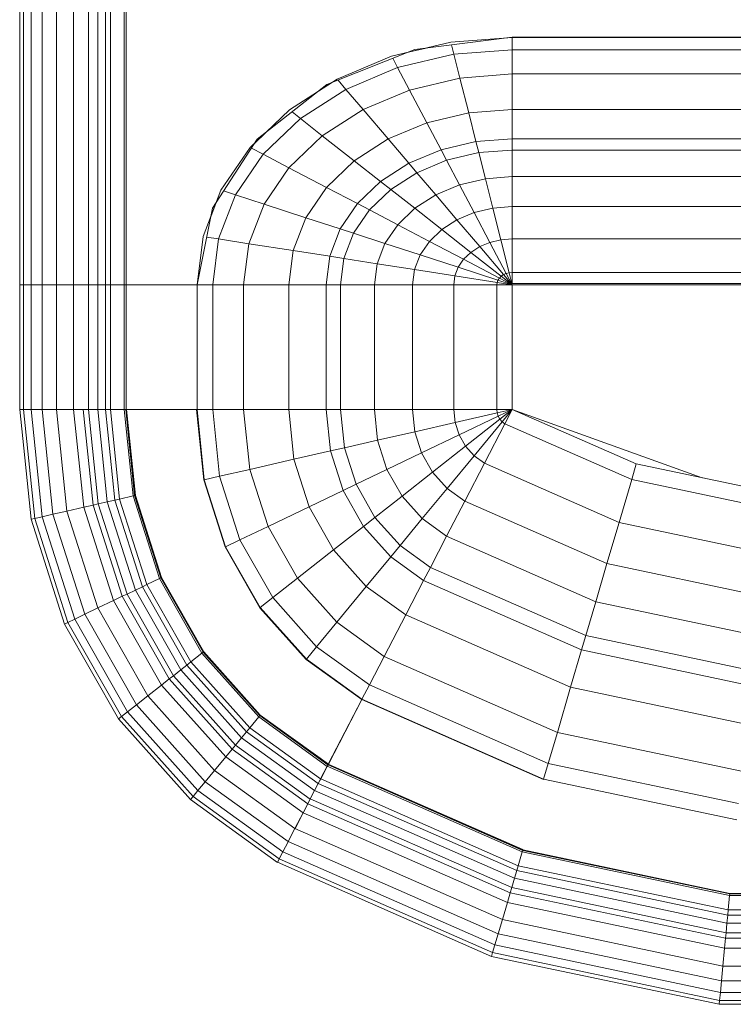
# Model space of a CAD drawing. Header units: millimetres. Extents: x -6579 to 21413, y 4748 to 42777.
# Tile 72 of 79: x 18689 to 18952, y 42128 to 42490. Entities that reach past the tile are written whole.
import ezdxf

# ---------------------------------------------------------------- set-up
doc = ezdxf.new("R2010")
doc.units = ezdxf.units.MM
doc.layers.add('M-EQPM-____-OTLN', color=50, linetype='Continuous', lineweight=20)

# ---------------------------------------------------------------- blocks, each defined once
blk = doc.blocks.new('Прямая форма - 83 new-608910-В_Этаж 03_Отопление')
at = {"layer": 'M-EQPM-____-OTLN', "color": 253}
for p, q in [((-299.99, 0), (-299.99, -183.27)), ((-291.73, 0), (-291.73, -183.27)), ((-286.45, 0), (-286.45, -183.27)), ((-280.15, 0), (-280.15, -183.27)), ((-261.6, 0), (-261.6, -183.27)), ((-260.87, -183.24), (-260.87, 0)), ((-260.84, 0), (-260.84, -183.27)), ((-298.6, 0), (-298.6, -183.27)), ((-295.82, 0), (-295.82, -183.27)), ((-274.68, 0), (-274.68, -183.27)), ((-271.3, 0), (-271.3, -183.27)), ((-268.48, 0), (-268.48, -183.27)), ((-266.64, 0), (-266.64, -183.27)), ((-163.2, -99.24), (-141.45, -94.07)), ((-118.83, -92.28), (-154.66, -96.74)), ((-141.45, -94.07), (-118.83, -92.32)), ((-21.4, -92.28), (-118.83, -92.28)), ((-118.83, -92.32), (-118.83, -96.84)), ((-118.83, -92.32), (-21.39, -92.32)), ((-118.83, -96.84), (-118.83, -92.32)), ((-154.66, -96.74), (-186.98, -109.66)), ((-150.5, -96.22), (-157.58, -97.91)), ((-140.32, -98.51), (-141.2, -95.06)), ((-118.83, -96.84), (-140.32, -98.51)), ((-118.83, -96.84), (-118.83, -105.76)), ((-21.06, -96.84), (-118.83, -96.84)), ((-118.83, -105.76), (-118.83, -96.84)), ((-183.25, -107.65), (-163.2, -99.24)), ((-160.99, -103.42), (-162.8, -99.99)), ((-140.32, -98.51), (-160.99, -103.42)), ((-138.11, -107.25), (-140.32, -98.51)), ((-160.99, -103.42), (-180.04, -111.41)), ((-156.64, -111.66), (-160.99, -103.42)), ((-200.82, -118.96), (-183.25, -107.65)), ((-180.04, -111.41), (-182.92, -108.03)), ((-138.11, -107.25), (-156.64, -111.66)), ((-118.83, -105.76), (-138.11, -107.25)), ((-134.86, -120.03), (-138.11, -107.25)), ((-118.83, -105.76), (-118.83, -118.79)), ((-18.71, -105.76), (-118.83, -105.76)), ((-118.83, -118.79), (-118.83, -105.76)), ((-186.98, -109.66), (-212.64, -129.78)), ((-180.04, -111.41), (-196.74, -122.16)), ((-185.36, -109.01), (-189.8, -111.86)), ((-173.73, -118.82), (-180.04, -111.41)), ((-156.64, -111.66), (-173.73, -118.82)), ((-150.29, -123.7), (-156.64, -111.66)), ((-215.24, -132.74), (-200.82, -118.96)), ((-173.73, -118.82), (-188.7, -128.46)), ((-164.5, -129.66), (-173.73, -118.82)), ((-118.83, -118.79), (-134.86, -120.03)), ((-118.83, -118.79), (-118.83, -129.56)), ((-16.37, -118.79), (-118.83, -118.79)), ((-118.83, -129.56), (-118.83, -118.79)), ((-196.74, -122.16), (-210.44, -135.26)), ((-196.74, -122.16), (-199.83, -119.73)), ((-188.7, -128.46), (-196.74, -122.16)), ((-134.86, -120.03), (-150.29, -123.7)), ((-132.18, -130.59), (-134.86, -120.03)), ((-150.29, -123.7), (-164.5, -129.66)), ((-145.03, -133.65), (-150.29, -123.7)), ((-212.64, -129.78), (-229.11, -155.13)), ((-209.86, -127.6), (-213.45, -131.03)), ((-188.7, -128.46), (-200.99, -140.21)), ((-176.96, -137.68), (-188.7, -128.46)), ((-164.5, -129.66), (-176.96, -137.68)), ((-156.87, -138.61), (-164.5, -129.66)), ((-118.83, -129.56), (-132.18, -130.59)), ((-118.83, -129.56), (-118.83, -133.71)), ((-15, -129.56), (-118.83, -129.56)), ((-118.83, -133.71), (-118.83, -129.56)), ((-225.96, -148.47), (-215.24, -132.74)), ((-210.44, -135.26), (-214.73, -133.01)), ((-145.03, -133.65), (-156.87, -138.61)), ((-132.18, -130.59), (-145.03, -133.65)), ((-143.01, -137.48), (-145.03, -133.65)), ((-131.15, -134.66), (-132.18, -130.59)), ((-118.83, -133.71), (-131.15, -134.66)), ((-118.83, -133.71), (-118.83, -143.5)), ((-14.47, -133.71), (-118.83, -133.71)), ((-118.83, -143.5), (-118.83, -133.71)), ((-210.44, -135.26), (-220.62, -150.2)), ((-200.99, -140.21), (-210.44, -135.26)), ((-143.01, -137.48), (-153.93, -142.06)), ((-131.15, -134.66), (-143.01, -137.48)), ((-138.23, -146.53), (-143.01, -137.48)), ((-128.72, -144.27), (-131.15, -134.66)), ((-200.99, -140.21), (-210.13, -153.61)), ((-187.18, -147.45), (-200.99, -140.21)), ((-176.96, -137.68), (-187.18, -147.45)), ((-167.24, -145.29), (-176.96, -137.68)), ((-156.87, -138.61), (-167.24, -145.29)), ((-153.93, -142.06), (-156.87, -138.61)), ((-153.93, -142.06), (-163.51, -148.22)), ((-146.99, -150.2), (-153.93, -142.06)), ((-128.72, -144.27), (-138.23, -146.53)), ((-118.83, -143.5), (-128.72, -144.27)), ((-125.98, -155.06), (-128.72, -144.27)), ((-118.83, -143.5), (-118.83, -154.51)), ((-13.23, -143.5), (-118.83, -143.5)), ((-118.83, -154.51), (-118.83, -143.5)), ((-187.18, -147.45), (-194.78, -158.6)), ((-175.76, -153.43), (-187.18, -147.45)), ((-167.24, -145.29), (-175.76, -153.43)), ((-163.51, -148.22), (-171.37, -155.74)), ((-163.51, -148.22), (-167.24, -145.29)), ((-154.68, -155.15), (-163.51, -148.22)), ((-138.23, -146.53), (-146.99, -150.2)), ((-132.86, -156.7), (-138.23, -146.53)), ((-232.55, -165.53), (-225.96, -148.47)), ((-220.62, -150.2), (-226.89, -166.41)), ((-220.62, -150.2), (-224.98, -148.78)), ((-210.13, -153.61), (-220.62, -150.2)), ((-146.99, -150.2), (-154.68, -155.15)), ((-139.2, -159.35), (-146.99, -150.2)), ((-229.11, -155.13), (-234.78, -183.24)), ((-227.69, -152.95), (-229.73, -158.23)), ((-210.13, -153.61), (-215.75, -168.15)), ((-194.78, -158.6), (-210.13, -153.61)), ((-175.76, -153.43), (-182.09, -162.72)), ((-171.37, -155.74), (-175.76, -153.43)), ((-154.68, -155.15), (-160.98, -161.18)), ((-144.76, -162.93), (-154.68, -155.15)), ((-125.98, -155.06), (-132.86, -156.7)), ((-118.83, -154.51), (-125.98, -155.06)), ((-123.03, -166.71), (-125.98, -155.06)), ((-118.83, -154.51), (-118.83, -166.38)), ((-11.83, -154.51), (-118.83, -154.51)), ((-118.83, -166.38), (-118.83, -154.51)), ((-194.78, -158.6), (-199.45, -170.69)), ((-182.09, -162.72), (-194.78, -158.6)), ((-171.37, -155.74), (-177.21, -164.3)), ((-160.98, -161.18), (-171.37, -155.74)), ((-132.86, -156.7), (-139.2, -159.35)), ((-127.07, -167.67), (-132.86, -156.7)), ((-182.09, -162.72), (-185.98, -172.79)), ((-177.21, -164.3), (-182.09, -162.72)), ((-160.98, -161.18), (-165.67, -168.05)), ((-149.32, -167.29), (-160.98, -161.18)), ((-139.2, -159.35), (-144.76, -162.93)), ((-130.79, -169.23), (-139.2, -159.35)), ((-234.78, -183.27), (-232.55, -165.53)), ((-226.89, -166.41), (-231.25, -165.73)), ((-226.89, -166.41), (-229.01, -183.27)), ((-215.75, -168.15), (-226.89, -166.41)), ((-177.21, -164.3), (-180.8, -173.6)), ((-165.67, -168.05), (-177.21, -164.3)), ((-144.76, -162.93), (-149.32, -167.29)), ((-134.05, -171.33), (-144.76, -162.93)), ((-118.83, -166.38), (-123.03, -166.71)), ((-118.83, -166.38), (-118.83, -178.78)), ((-9.11, -166.38), (-118.83, -166.38)), ((-118.83, -178.78), (-118.83, -166.38)), ((-215.75, -168.15), (-217.65, -183.27)), ((-199.45, -170.69), (-215.75, -168.15)), ((-165.67, -168.05), (-168.55, -175.51)), ((-152.71, -172.26), (-165.67, -168.05)), ((-149.32, -167.29), (-152.71, -172.26)), ((-136.73, -173.89), (-149.32, -167.29)), ((-130.79, -169.23), (-134.05, -171.33)), ((-127.07, -167.67), (-130.79, -169.23)), ((-122.01, -179.53), (-130.79, -169.23)), ((-123.03, -166.71), (-127.07, -167.67)), ((-121.02, -179.12), (-127.07, -167.67)), ((-119.94, -178.86), (-123.03, -166.71)), ((-199.45, -170.69), (-201.03, -183.27)), ((-185.98, -172.79), (-199.45, -170.69)), ((-185.98, -172.79), (-187.3, -183.27)), ((-180.8, -173.6), (-185.98, -172.79)), ((-180.8, -173.6), (-182.02, -183.27)), ((-168.55, -175.51), (-180.8, -173.6)), ((-152.71, -172.26), (-154.8, -177.66)), ((-138.72, -176.81), (-152.71, -172.26)), ((-134.05, -171.33), (-136.73, -173.89)), ((-122.88, -180.09), (-134.05, -171.33)), ((-168.55, -175.51), (-169.53, -183.27)), ((-154.8, -177.66), (-168.55, -175.51)), ((-138.72, -176.81), (-139.94, -179.98)), ((-136.73, -173.89), (-138.72, -176.81)), ((-124.12, -181.55), (-138.72, -176.81)), ((-123.59, -180.77), (-136.73, -173.89)), ((-154.8, -177.66), (-155.5, -183.27)), ((-139.94, -179.98), (-154.8, -177.66)), ((-139.94, -179.98), (-140.36, -183.27)), ((-124.45, -182.4), (-139.94, -179.98)), ((-123.59, -180.77), (-124.12, -181.55)), ((-122.88, -180.09), (-123.59, -180.77)), ((-118.83, -183.27), (-123.59, -180.77)), ((-122.01, -179.53), (-122.88, -180.09)), ((-118.83, -183.27), (-122.88, -180.09)), ((-121.02, -179.12), (-122.01, -179.53)), ((-118.83, -183.27), (-122.01, -179.53)), ((-119.94, -178.86), (-121.02, -179.12)), ((-118.83, -183.27), (-121.02, -179.12)), ((-118.83, -178.78), (-119.94, -178.86)), ((-118.83, -183.27), (-119.94, -178.86)), ((-118.83, -178.78), (-118.83, -182.73)), ((118.83, -178.78), (-118.83, -178.78)), ((-118.83, -182.73), (-118.83, -178.78)), ((-298.6, -183.27), (-299.99, -183.27)), ((-299.99, -183.27), (-299.99, -229.09)), ((-299.99, -183.27), (-298.6, -183.27)), ((-295.82, -183.27), (-298.6, -183.27)), ((-298.6, -183.27), (-298.6, -229.09)), ((-298.6, -183.27), (-295.82, -183.27)), ((-291.73, -183.27), (-295.82, -183.27)), ((-295.82, -183.27), (-295.82, -229.09)), ((-295.82, -183.27), (-291.73, -183.27)), ((-286.45, -183.27), (-291.73, -183.27)), ((-291.73, -183.27), (-291.73, -229.09)), ((-291.73, -183.27), (-286.45, -183.27)), ((-280.15, -183.27), (-286.45, -183.27)), ((-286.45, -183.27), (-286.45, -229.09)), ((-286.45, -183.27), (-280.15, -183.27)), ((-276.59, -183.27), (-280.15, -183.27)), ((-280.15, -183.27), (-280.15, -229.09)), ((-280.15, -183.27), (-276.59, -183.27)), ((-274.68, -183.27), (-276.59, -183.27)), ((-276.59, -183.27), (-274.68, -183.27)), ((-271.3, -183.27), (-274.68, -183.27)), ((-274.68, -183.27), (-274.68, -229.09)), ((-274.68, -183.27), (-271.3, -183.27)), ((-268.48, -183.27), (-271.3, -183.27)), ((-271.3, -183.27), (-271.3, -229.09)), ((-271.3, -183.27), (-268.48, -183.27)), ((-266.64, -183.27), (-268.48, -183.27)), ((-268.48, -183.27), (-268.48, -229.09)), ((-268.48, -183.27), (-266.64, -183.27)), ((-261.6, -183.27), (-266.64, -183.27)), ((-266.64, -183.27), (-266.64, -229.09)), ((-266.64, -183.27), (-261.6, -183.27)), ((-260.87, -183.27), (-261.6, -183.27)), ((-261.6, -183.27), (-261.6, -229.09)), ((-261.6, -183.27), (-260.87, -183.27)), ((-234.78, -183.24), (-260.84, -183.24)), ((-260.84, -183.27), (-260.84, -229.09)), ((-260.84, -183.27), (-234.78, -183.27)), ((-234.78, -183.27), (-234.78, -229.09)), ((-234.78, -183.27), (-229.01, -183.27)), ((-229.01, -183.27), (-234.78, -183.27)), ((-229.01, -183.27), (-229.01, -229.09)), ((-229.01, -183.27), (-217.65, -183.27)), ((-217.65, -183.27), (-229.01, -183.27)), ((-217.65, -183.27), (-217.65, -229.09)), ((-217.65, -183.27), (-201.03, -183.27)), ((-201.03, -183.27), (-217.65, -183.27)), ((-201.03, -183.27), (-201.03, -229.09)), ((-201.03, -183.27), (-187.3, -183.27)), ((-187.3, -183.27), (-201.03, -183.27)), ((-187.3, -183.27), (-187.3, -229.09)), ((-187.3, -183.27), (-182.02, -183.27)), ((-182.02, -183.27), (-187.3, -183.27)), ((-182.02, -183.27), (-182.02, -229.09)), ((-182.02, -183.27), (-169.53, -183.27)), ((-169.53, -183.27), (-182.02, -183.27)), ((-169.53, -183.27), (-169.53, -229.09)), ((-169.53, -183.27), (-155.5, -183.27)), ((-155.5, -183.27), (-169.53, -183.27)), ((-155.5, -183.27), (-155.5, -229.09)), ((-155.5, -183.27), (-140.36, -183.27)), ((-140.36, -183.27), (-155.5, -183.27)), ((-140.36, -183.27), (-140.36, -229.09)), ((-140.36, -183.27), (-124.56, -183.27)), ((-124.56, -183.27), (-140.36, -183.27)), ((-124.45, -182.4), (-124.56, -183.27)), ((-124.56, -183.27), (-124.56, -229.09)), ((-124.56, -183.27), (-118.83, -183.27)), ((-118.83, -183.27), (-124.56, -183.27)), ((-124.12, -181.55), (-124.45, -182.4)), ((-118.83, -183.27), (-124.45, -182.4)), ((-118.83, -183.27), (-124.12, -181.55)), ((-118.83, -182.73), (-5.2, -182.73)), ((-118.83, -229.07), (-118.83, -183.27)), ((-118.83, -183.27), (-118.83, -229.07)), ((-7.32, -183.27), (-118.83, -183.27)), ((-298.6, -229.09), (-299.99, -229.09)), ((-298.6, -229.09), (-299.99, -229.09)), ((-299.99, -229.09), (-295.83, -269.46)), ((-299.99, -229.09), (-295.83, -269.46)), ((-295.82, -229.09), (-298.6, -229.09)), ((-295.82, -229.09), (-298.6, -229.09)), ((-298.6, -229.09), (-294.47, -269.15)), ((-298.6, -229.09), (-294.47, -269.15)), ((-291.73, -229.09), (-295.82, -229.09)), ((-291.73, -229.09), (-295.82, -229.09)), ((-295.82, -229.09), (-291.75, -268.53)), ((-295.82, -229.09), (-291.75, -268.53)), ((-286.45, -229.09), (-291.73, -229.09)), ((-286.45, -229.09), (-291.73, -229.09)), ((-291.73, -229.09), (-287.76, -267.61)), ((-291.73, -229.09), (-287.76, -267.61)), ((-280.15, -229.09), (-286.45, -229.09)), ((-280.15, -229.09), (-286.45, -229.09)), ((-286.45, -229.09), (-282.6, -266.44)), ((-286.45, -229.09), (-282.6, -266.44)), ((-276.59, -229.09), (-280.15, -229.09)), ((-276.59, -229.09), (-280.15, -229.09)), ((-280.15, -229.09), (-276.45, -265.04)), ((-280.15, -229.09), (-276.45, -265.04)), ((-274.68, -229.09), (-276.59, -229.09)), ((-274.68, -229.09), (-276.59, -229.09)), ((-276.59, -229.09), (-272.96, -264.24)), ((-276.59, -229.09), (-272.96, -264.24)), ((-271.3, -229.09), (-274.68, -229.09)), ((-271.3, -229.09), (-274.68, -229.09)), ((-274.68, -229.09), (-271.1, -263.82)), ((-274.68, -229.09), (-271.1, -263.82)), ((-268.48, -229.09), (-271.3, -229.09)), ((-268.48, -229.09), (-271.3, -229.09)), ((-271.3, -229.09), (-267.8, -263.06)), ((-271.3, -229.09), (-267.8, -263.06)), ((-266.64, -229.09), (-268.48, -229.09)), ((-266.64, -229.09), (-268.48, -229.09)), ((-268.48, -229.09), (-265.04, -262.43)), ((-268.48, -229.09), (-265.04, -262.43)), ((-261.6, -229.09), (-266.64, -229.09)), ((-261.6, -229.09), (-266.64, -229.09)), ((-266.64, -229.09), (-263.25, -262.03)), ((-266.64, -229.09), (-263.25, -262.03)), ((-260.97, -229.09), (-261.6, -229.09)), ((-261.6, -229.09), (-258.32, -260.9)), ((-261.6, -229.09), (-258.32, -260.9)), ((-260.84, -229.09), (-260.97, -229.09)), ((-260.97, -229.09), (-257.71, -260.76)), ((-260.97, -229.09), (-257.71, -260.76)), ((-234.78, -229.09), (-260.84, -229.09)), ((-260.71, -229.09), (-260.84, -229.09)), ((-260.84, -229.09), (-257.58, -260.73)), ((-260.84, -229.09), (-257.58, -260.73)), ((-234.91, -229.09), (-260.71, -229.09)), ((-260.71, -229.09), (-257.45, -260.7)), ((-260.71, -229.09), (-257.45, -260.7)), ((-234.78, -229.09), (-234.91, -229.09)), ((-234.91, -229.09), (-232.25, -254.96)), ((-234.91, -229.09), (-232.25, -254.96)), ((-229.01, -229.09), (-234.78, -229.09)), ((-229.01, -229.09), (-234.78, -229.09)), ((-234.78, -229.09), (-232.12, -254.93)), ((-234.78, -229.09), (-232.12, -254.93)), ((-217.65, -229.09), (-229.01, -229.09)), ((-217.65, -229.09), (-229.01, -229.09)), ((-229.01, -229.09), (-226.48, -253.64)), ((-229.01, -229.09), (-226.48, -253.64)), ((-201.03, -229.09), (-217.65, -229.09)), ((-201.03, -229.09), (-217.65, -229.09)), ((-217.65, -229.09), (-215.38, -251.11)), ((-217.65, -229.09), (-215.38, -251.11)), ((-187.3, -229.09), (-201.03, -229.09)), ((-187.3, -229.09), (-201.03, -229.09)), ((-201.03, -229.09), (-199.15, -247.41)), ((-201.03, -229.09), (-199.15, -247.41)), ((-182.02, -229.09), (-187.3, -229.09)), ((-182.02, -229.09), (-187.3, -229.09)), ((-187.3, -229.09), (-185.73, -244.35)), ((-187.3, -229.09), (-185.73, -244.35)), ((-169.53, -229.09), (-182.02, -229.09)), ((-169.53, -229.09), (-182.02, -229.09)), ((-182.02, -229.09), (-180.56, -243.17)), ((-182.02, -229.09), (-180.56, -243.17)), ((-155.5, -229.09), (-169.53, -229.09)), ((-155.5, -229.09), (-169.53, -229.09)), ((-169.53, -229.09), (-168.36, -240.39)), ((-169.53, -229.09), (-168.36, -240.39)), ((-140.36, -229.09), (-155.5, -229.09)), ((-140.36, -229.09), (-155.5, -229.09)), ((-155.5, -229.09), (-154.66, -237.26)), ((-155.5, -229.09), (-154.66, -237.26)), ((-124.56, -229.09), (-140.36, -229.09)), ((-124.56, -229.09), (-140.36, -229.09)), ((-140.36, -229.09), (-139.86, -233.89)), ((-140.36, -229.09), (-139.86, -233.89)), ((-124.43, -230.37), (-139.86, -233.89)), ((-124.43, -230.37), (-139.86, -233.89)), ((-124.04, -231.59), (-138.4, -238.46)), ((-124.04, -231.59), (-138.4, -238.46)), ((-118.83, -229.09), (-124.56, -229.09)), ((-118.83, -229.09), (-124.56, -229.09)), ((-124.56, -229.09), (-124.43, -230.37)), ((-124.56, -229.09), (-124.43, -230.37)), ((-118.83, -229.09), (-124.43, -230.37)), ((-118.83, -229.09), (-124.43, -230.37)), ((-124.43, -230.37), (-124.04, -231.59)), ((-124.43, -230.37), (-124.04, -231.59)), ((-118.83, -229.09), (-124.04, -231.59)), ((-118.83, -229.09), (-124.04, -231.59)), ((-124.04, -231.59), (-123.41, -232.69)), ((-124.04, -231.59), (-123.41, -232.69)), ((-118.83, -229.09), (-123.41, -232.69)), ((-118.83, -229.09), (-123.41, -232.69)), ((-118.83, -229.09), (-122.57, -233.63)), ((-118.83, -229.09), (-122.57, -233.63)), ((-118.85, -229.09), (-121.57, -234.34)), ((-118.83, -229.09), (-121.56, -234.36)), ((-118.83, -229.07), (-73.23, -249.09)), ((-49.02, -254.19), (-118.83, -229.09)), ((-139.86, -233.89), (-154.66, -237.26)), ((-139.86, -233.89), (-154.66, -237.26)), ((-139.86, -233.89), (-138.4, -238.46)), ((-139.86, -233.89), (-138.4, -238.46)), ((-123.41, -232.69), (-136.04, -242.61)), ((-123.41, -232.69), (-136.04, -242.61)), ((-122.57, -233.63), (-132.89, -246.14)), ((-122.57, -233.63), (-132.89, -246.14)), ((-121.57, -234.34), (-129.11, -248.85)), ((-121.56, -234.36), (-129.09, -248.88)), ((-123.41, -232.69), (-122.57, -233.63)), ((-123.41, -232.69), (-122.57, -233.63)), ((-122.57, -233.63), (-121.56, -234.36)), ((-122.57, -233.63), (-121.56, -234.36)), ((-121.57, -234.34), (-74.91, -254.82)), ((-121.57, -234.34), (-74.91, -254.82)), ((-154.66, -237.26), (-168.36, -240.39)), ((-154.66, -237.26), (-168.36, -240.39)), ((-154.66, -237.26), (-152.17, -245.06)), ((-154.66, -237.26), (-152.17, -245.06)), ((-138.4, -238.46), (-152.17, -245.06)), ((-138.4, -238.46), (-152.17, -245.06)), ((-138.4, -238.46), (-136.04, -242.61)), ((-138.4, -238.46), (-136.04, -242.61)), ((-168.36, -240.39), (-180.56, -243.17)), ((-168.36, -240.39), (-180.56, -243.17)), ((-168.36, -240.39), (-164.92, -251.17)), ((-168.36, -240.39), (-164.92, -251.17)), ((-185.73, -244.35), (-199.15, -247.41)), ((-185.73, -244.35), (-199.15, -247.41)), ((-180.56, -243.17), (-185.73, -244.35)), ((-180.56, -243.17), (-185.73, -244.35)), ((-185.73, -244.35), (-181.08, -258.9)), ((-185.73, -244.35), (-181.08, -258.9)), ((-180.56, -243.17), (-176.28, -256.6)), ((-180.56, -243.17), (-176.28, -256.6)), ((-152.17, -245.06), (-164.92, -251.17)), ((-152.17, -245.06), (-164.92, -251.17)), ((-152.17, -245.06), (-148.15, -252.12)), ((-152.17, -245.06), (-148.15, -252.12)), ((-136.04, -242.61), (-148.15, -252.12)), ((-136.04, -242.61), (-148.15, -252.12)), ((-132.89, -246.14), (-142.78, -258.12)), ((-132.89, -246.14), (-142.78, -258.12)), ((-136.04, -242.61), (-132.89, -246.14)), ((-136.04, -242.61), (-132.89, -246.14)), ((-132.89, -246.14), (-129.09, -248.88)), ((-132.89, -246.14), (-129.09, -248.88)), ((-199.15, -247.41), (-215.38, -251.11)), ((-199.15, -247.41), (-215.38, -251.11)), ((-199.15, -247.41), (-193.57, -264.88)), ((-199.15, -247.41), (-193.57, -264.88)), ((-129.11, -248.85), (-136.33, -262.77)), ((-129.09, -248.88), (-136.31, -262.79)), ((-129.11, -248.85), (-79.55, -270.61)), ((-129.11, -248.85), (-79.55, -270.61)), ((-73.23, -249.09), (-74.91, -254.82)), ((-73.23, -249.09), (-74.91, -254.82)), ((-73.23, -249.09), (-24.73, -259.3)), ((-215.38, -251.11), (-226.48, -253.64)), ((-215.38, -251.11), (-226.48, -253.64)), ((-215.38, -251.11), (-208.67, -272.12)), ((-215.38, -251.11), (-208.67, -272.12)), ((-164.92, -251.17), (-176.28, -256.6)), ((-164.92, -251.17), (-176.28, -256.6)), ((-164.92, -251.17), (-159.36, -260.93)), ((-164.92, -251.17), (-159.36, -260.93)), ((-148.15, -252.12), (-159.36, -260.93)), ((-148.15, -252.12), (-159.36, -260.93)), ((-148.15, -252.12), (-142.78, -258.12)), ((-148.15, -252.12), (-142.78, -258.12)), ((-232.12, -254.93), (-232.25, -254.96)), ((-232.12, -254.93), (-232.25, -254.96)), ((-232.25, -254.96), (-224.37, -279.63)), ((-232.25, -254.96), (-224.37, -279.63)), ((-226.48, -253.64), (-232.12, -254.93)), ((-226.48, -253.64), (-232.12, -254.93)), ((-232.12, -254.93), (-224.25, -279.58)), ((-232.12, -254.93), (-224.25, -279.58)), ((-226.48, -253.64), (-219, -277.06)), ((-226.48, -253.64), (-219, -277.06)), ((-176.28, -256.6), (-181.08, -258.9)), ((-176.28, -256.6), (-181.08, -258.9)), ((-176.28, -256.6), (-169.35, -268.77)), ((-176.28, -256.6), (-169.35, -268.77)), ((-74.91, -254.82), (-79.55, -270.61)), ((-74.91, -254.82), (-79.55, -270.61)), ((-74.91, -254.82), (-25.3, -265.27)), ((-74.91, -254.82), (-25.3, -265.27)), ((-181.08, -258.9), (-193.57, -264.88)), ((-181.08, -258.9), (-193.57, -264.88)), ((-181.08, -258.9), (-173.57, -272.09)), ((-181.08, -258.9), (-173.57, -272.09)), ((-142.78, -258.12), (-151.94, -269.23)), ((-142.78, -258.12), (-151.94, -269.23)), ((-142.78, -258.12), (-136.31, -262.79)), ((-142.78, -258.12), (-136.31, -262.79)), ((-271.1, -263.82), (-272.96, -264.24)), ((-271.1, -263.82), (-272.96, -264.24)), ((-267.8, -263.06), (-271.1, -263.82)), ((-267.8, -263.06), (-271.1, -263.82)), ((-271.1, -263.82), (-260.52, -296.94)), ((-271.1, -263.82), (-260.52, -296.94)), ((-265.04, -262.43), (-267.8, -263.06)), ((-265.04, -262.43), (-267.8, -263.06)), ((-267.8, -263.06), (-257.45, -295.47)), ((-267.8, -263.06), (-257.45, -295.47)), ((-263.25, -262.03), (-265.04, -262.43)), ((-263.25, -262.03), (-265.04, -262.43)), ((-265.04, -262.43), (-254.88, -294.24)), ((-265.04, -262.43), (-254.88, -294.24)), ((-258.32, -260.9), (-263.25, -262.03)), ((-258.32, -260.9), (-263.25, -262.03)), ((-263.25, -262.03), (-253.22, -293.45)), ((-263.25, -262.03), (-253.22, -293.45)), ((-257.71, -260.76), (-258.32, -260.9)), ((-257.71, -260.76), (-258.32, -260.9)), ((-258.32, -260.9), (-248.63, -291.25)), ((-258.32, -260.9), (-248.63, -291.25)), ((-257.58, -260.73), (-257.71, -260.76)), ((-257.58, -260.73), (-257.71, -260.76)), ((-257.71, -260.76), (-248.06, -290.98)), ((-257.71, -260.76), (-248.06, -290.98)), ((-257.45, -260.7), (-257.58, -260.73)), ((-257.45, -260.7), (-257.58, -260.73)), ((-257.58, -260.73), (-247.94, -290.92)), ((-257.58, -260.73), (-247.94, -290.92)), ((-257.45, -260.7), (-247.82, -290.86)), ((-257.45, -260.7), (-247.82, -290.86)), ((-159.36, -260.93), (-169.35, -268.77)), ((-159.36, -260.93), (-169.35, -268.77)), ((-159.36, -260.93), (-151.94, -269.23)), ((-159.36, -260.93), (-151.94, -269.23)), ((-136.33, -262.77), (-143.01, -275.66)), ((-136.31, -262.79), (-143, -275.69)), ((-136.33, -262.77), (-84, -285.74)), ((-136.33, -262.77), (-84, -285.74)), ((-287.76, -267.61), (-291.75, -268.53)), ((-287.76, -267.61), (-291.75, -268.53)), ((-282.6, -266.44), (-287.76, -267.61)), ((-282.6, -266.44), (-287.76, -267.61)), ((-287.76, -267.61), (-276.02, -304.37)), ((-287.76, -267.61), (-276.02, -304.37)), ((-276.45, -265.04), (-282.6, -266.44)), ((-276.45, -265.04), (-282.6, -266.44)), ((-282.6, -266.44), (-271.23, -302.07)), ((-282.6, -266.44), (-271.23, -302.07)), ((-272.96, -264.24), (-276.45, -265.04)), ((-272.96, -264.24), (-276.45, -265.04)), ((-276.45, -265.04), (-265.5, -299.33)), ((-276.45, -265.04), (-265.5, -299.33)), ((-272.96, -264.24), (-262.26, -297.78)), ((-272.96, -264.24), (-262.26, -297.78)), ((-193.57, -264.88), (-208.67, -272.12)), ((-193.57, -264.88), (-208.67, -272.12)), ((-193.57, -264.88), (-184.55, -280.71)), ((-193.57, -264.88), (-184.55, -280.71)), ((-294.47, -269.15), (-295.83, -269.46)), ((-294.47, -269.15), (-295.83, -269.46)), ((-295.83, -269.46), (-283.54, -307.97)), ((-295.83, -269.46), (-283.54, -307.97)), ((-291.75, -268.53), (-294.47, -269.15)), ((-291.75, -268.53), (-294.47, -269.15)), ((-294.47, -269.15), (-282.27, -307.36)), ((-294.47, -269.15), (-282.27, -307.36)), ((-291.75, -268.53), (-279.74, -306.15)), ((-291.75, -268.53), (-279.74, -306.15)), ((-169.35, -268.77), (-173.57, -272.09)), ((-169.35, -268.77), (-173.57, -272.09)), ((-169.35, -268.77), (-160.1, -279.12)), ((-169.35, -268.77), (-160.1, -279.12)), ((-151.94, -269.23), (-160.1, -279.12)), ((-151.94, -269.23), (-160.1, -279.12)), ((-151.94, -269.23), (-143, -275.69)), ((-151.94, -269.23), (-143, -275.69)), ((-79.55, -270.61), (-84, -285.74)), ((-79.55, -270.61), (-84, -285.74)), ((-79.55, -270.61), (-26.87, -281.7)), ((-79.55, -270.61), (-26.87, -281.7)), ((-208.67, -272.12), (-219, -277.06)), ((-208.67, -272.12), (-219, -277.06)), ((-208.67, -272.12), (-197.84, -291.15)), ((-208.67, -272.12), (-197.84, -291.15)), ((-173.57, -272.09), (-184.55, -280.71)), ((-173.57, -272.09), (-184.55, -280.71)), ((-173.57, -272.09), (-163.55, -283.3)), ((-173.57, -272.09), (-163.55, -283.3)), ((-219, -277.06), (-224.25, -279.58)), ((-219, -277.06), (-224.25, -279.58)), ((-219, -277.06), (-206.92, -298.28)), ((-219, -277.06), (-206.92, -298.28)), ((-143.01, -275.66), (-148.97, -287.14)), ((-143, -275.69), (-148.95, -287.16)), ((-143.01, -275.66), (-88.13, -299.76)), ((-143.01, -275.66), (-88.13, -299.76)), ((-224.25, -279.58), (-224.37, -279.63)), ((-224.25, -279.58), (-224.37, -279.63)), ((-224.37, -279.63), (-211.64, -301.99)), ((-224.37, -279.63), (-211.64, -301.99)), ((-224.25, -279.58), (-211.54, -301.9)), ((-224.25, -279.58), (-211.54, -301.9)), ((-184.55, -280.71), (-197.84, -291.15)), ((-184.55, -280.71), (-197.84, -291.15)), ((-184.55, -280.71), (-172.52, -294.17)), ((-184.55, -280.71), (-172.52, -294.17)), ((-160.1, -279.12), (-163.55, -283.3)), ((-160.1, -279.12), (-163.55, -283.3)), ((-160.1, -279.12), (-148.95, -287.16)), ((-160.1, -279.12), (-148.95, -287.16)), ((-163.55, -283.3), (-172.52, -294.17)), ((-163.55, -283.3), (-172.52, -294.17)), ((-163.55, -283.3), (-151.47, -292.02)), ((-163.55, -283.3), (-151.47, -292.02)), ((-84, -285.74), (-88.13, -299.76)), ((-84, -285.74), (-88.13, -299.76)), ((-84, -285.74), (-28.37, -297.46)), ((-84, -285.74), (-28.37, -297.46)), ((-148.97, -287.14), (-151.49, -291.99)), ((-148.95, -287.16), (-151.47, -292.02)), ((-148.97, -287.14), (-91.79, -312.24)), ((-148.97, -287.14), (-91.79, -312.24)), ((-248.63, -291.25), (-253.22, -293.45)), ((-248.63, -291.25), (-253.22, -293.45)), ((-248.06, -290.98), (-248.63, -291.25)), ((-248.06, -290.98), (-248.63, -291.25)), ((-248.63, -291.25), (-232.98, -318.74)), ((-248.63, -291.25), (-232.98, -318.74)), ((-247.94, -290.92), (-248.06, -290.98)), ((-247.94, -290.92), (-248.06, -290.98)), ((-248.06, -290.98), (-232.48, -318.35)), ((-248.06, -290.98), (-232.48, -318.35)), ((-247.82, -290.86), (-247.94, -290.92)), ((-247.82, -290.86), (-247.94, -290.92)), ((-247.94, -290.92), (-232.37, -318.27)), ((-247.94, -290.92), (-232.37, -318.27)), ((-247.82, -290.86), (-232.27, -318.19)), ((-247.82, -290.86), (-232.27, -318.19)), ((-197.84, -291.15), (-206.92, -298.28)), ((-197.84, -291.15), (-206.92, -298.28)), ((-197.84, -291.15), (-183.37, -307.32)), ((-197.84, -291.15), (-183.37, -307.32)), ((-151.49, -291.99), (-158.03, -304.61)), ((-151.47, -292.02), (-158.02, -304.64)), ((-151.49, -291.99), (-93.35, -317.52)), ((-151.49, -291.99), (-93.35, -317.52)), ((-257.45, -295.47), (-260.52, -296.94)), ((-257.45, -295.47), (-260.52, -296.94)), ((-254.88, -294.24), (-257.45, -295.47)), ((-254.88, -294.24), (-257.45, -295.47)), ((-257.45, -295.47), (-240.73, -324.84)), ((-257.45, -295.47), (-240.73, -324.84)), ((-253.22, -293.45), (-254.88, -294.24)), ((-253.22, -293.45), (-254.88, -294.24)), ((-254.88, -294.24), (-238.47, -323.06)), ((-254.88, -294.24), (-238.47, -323.06)), ((-253.22, -293.45), (-237.01, -321.91)), ((-253.22, -293.45), (-237.01, -321.91)), ((-172.52, -294.17), (-183.37, -307.32)), ((-172.52, -294.17), (-183.37, -307.32)), ((-172.52, -294.17), (-158.02, -304.64)), ((-172.52, -294.17), (-158.02, -304.64)), ((-265.5, -299.33), (-271.23, -302.07)), ((-265.5, -299.33), (-271.23, -302.07)), ((-262.26, -297.78), (-265.5, -299.33)), ((-262.26, -297.78), (-265.5, -299.33)), ((-265.5, -299.33), (-247.81, -330.39)), ((-265.5, -299.33), (-247.81, -330.39)), ((-260.52, -296.94), (-262.26, -297.78)), ((-260.52, -296.94), (-262.26, -297.78)), ((-262.26, -297.78), (-244.96, -328.16)), ((-262.26, -297.78), (-244.96, -328.16)), ((-260.52, -296.94), (-243.43, -326.96)), ((-260.52, -296.94), (-243.43, -326.96)), ((-206.92, -298.28), (-211.54, -301.9)), ((-206.92, -298.28), (-211.54, -301.9)), ((-206.92, -298.28), (-190.79, -316.32)), ((-206.92, -298.28), (-190.79, -316.32)), ((-88.13, -299.76), (-91.79, -312.24)), ((-88.13, -299.76), (-91.79, -312.24)), ((-88.13, -299.76), (-29.77, -312.05)), ((-88.13, -299.76), (-29.77, -312.05)), ((-271.23, -302.07), (-276.02, -304.37)), ((-271.23, -302.07), (-276.02, -304.37)), ((-271.23, -302.07), (-252.85, -334.35)), ((-271.23, -302.07), (-252.85, -334.35)), ((-211.54, -301.9), (-211.64, -301.99)), ((-211.54, -301.9), (-211.64, -301.99)), ((-211.64, -301.99), (-194.65, -320.99)), ((-211.64, -301.99), (-194.65, -320.99)), ((-211.54, -301.9), (-194.56, -320.89)), ((-211.54, -301.9), (-194.56, -320.89)), ((-282.27, -307.36), (-283.54, -307.97)), ((-282.27, -307.36), (-283.54, -307.97)), ((-279.74, -306.15), (-282.27, -307.36)), ((-279.74, -306.15), (-282.27, -307.36)), ((-282.27, -307.36), (-262.56, -341.98)), ((-282.27, -307.36), (-262.56, -341.98)), ((-276.02, -304.37), (-279.74, -306.15)), ((-276.02, -304.37), (-279.74, -306.15)), ((-279.74, -306.15), (-260.34, -340.23)), ((-279.74, -306.15), (-260.34, -340.23)), ((-276.02, -304.37), (-257.07, -337.66)), ((-276.02, -304.37), (-257.07, -337.66)), ((-183.37, -307.32), (-190.79, -316.32)), ((-183.37, -307.32), (-190.79, -316.32)), ((-183.37, -307.32), (-165.94, -319.91)), ((-183.37, -307.32), (-165.94, -319.91)), ((-158.03, -304.61), (-165.96, -319.88)), ((-158.02, -304.64), (-165.94, -319.91)), ((-158.03, -304.61), (-97.38, -331.24)), ((-158.03, -304.61), (-97.38, -331.24)), ((-283.54, -307.97), (-263.67, -342.85)), ((-283.54, -307.97), (-263.67, -342.85)), ((-91.79, -312.24), (-93.35, -317.52)), ((-91.79, -312.24), (-93.35, -317.52)), ((-91.79, -312.24), (-31.01, -325.04)), ((-91.79, -312.24), (-31.01, -325.04)), ((-232.48, -318.35), (-232.98, -318.74)), ((-232.48, -318.35), (-232.98, -318.74)), ((-232.37, -318.27), (-232.48, -318.35)), ((-232.37, -318.27), (-232.48, -318.35)), ((-232.48, -318.35), (-211.67, -341.62)), ((-232.48, -318.35), (-211.67, -341.62)), ((-232.27, -318.19), (-232.37, -318.27)), ((-232.27, -318.19), (-232.37, -318.27)), ((-232.37, -318.27), (-211.59, -341.52)), ((-232.37, -318.27), (-211.59, -341.52)), ((-232.27, -318.19), (-211.5, -341.42)), ((-232.27, -318.19), (-211.5, -341.42)), ((-190.79, -316.32), (-194.56, -320.89)), ((-190.79, -316.32), (-194.56, -320.89)), ((-190.79, -316.32), (-171.36, -330.35)), ((-190.79, -316.32), (-171.36, -330.35)), ((-93.35, -317.52), (-97.38, -331.24)), ((-93.35, -317.52), (-97.38, -331.24)), ((-93.35, -317.52), (-31.53, -330.54)), ((-93.35, -317.52), (-31.53, -330.54)), ((-237.01, -321.91), (-238.47, -323.06)), ((-237.01, -321.91), (-238.47, -323.06)), ((-232.98, -318.74), (-237.01, -321.91)), ((-232.98, -318.74), (-237.01, -321.91)), ((-237.01, -321.91), (-215.37, -346.11)), ((-237.01, -321.91), (-215.37, -346.11)), ((-232.98, -318.74), (-212.08, -342.12)), ((-232.98, -318.74), (-212.08, -342.12)), ((-194.56, -320.89), (-194.65, -320.99)), ((-194.56, -320.89), (-194.65, -320.99)), ((-194.65, -320.99), (-174.17, -335.77)), ((-194.65, -320.99), (-174.17, -335.77)), ((-194.56, -320.89), (-174.11, -335.65)), ((-194.56, -320.89), (-174.11, -335.65)), ((-165.96, -319.88), (-171.37, -330.33)), ((-165.94, -319.91), (-171.36, -330.35)), ((-165.96, -319.88), (-102.26, -347.85)), ((-165.96, -319.88), (-102.26, -347.85)), ((-240.73, -324.84), (-243.43, -326.96)), ((-240.73, -324.84), (-243.43, -326.96)), ((-238.47, -323.06), (-240.73, -324.84)), ((-238.47, -323.06), (-240.73, -324.84)), ((-240.73, -324.84), (-218.42, -349.8)), ((-240.73, -324.84), (-218.42, -349.8)), ((-238.47, -323.06), (-216.57, -347.56)), ((-238.47, -323.06), (-216.57, -347.56)), ((-244.96, -328.16), (-247.81, -330.39)), ((-244.96, -328.16), (-247.81, -330.39)), ((-243.43, -326.96), (-244.96, -328.16)), ((-243.43, -326.96), (-244.96, -328.16)), ((-244.96, -328.16), (-221.87, -353.98)), ((-244.96, -328.16), (-221.87, -353.98)), ((-243.43, -326.96), (-220.62, -352.47)), ((-243.43, -326.96), (-220.62, -352.47)), ((-247.81, -330.39), (-252.85, -334.35)), ((-247.81, -330.39), (-252.85, -334.35)), ((-247.81, -330.39), (-224.2, -356.81)), ((-247.81, -330.39), (-224.2, -356.81)), ((-171.37, -330.33), (-174.12, -335.63)), ((-171.37, -330.33), (-105.6, -359.2)), ((-171.37, -330.33), (-105.6, -359.2)), ((-97.38, -331.24), (-102.26, -347.85)), ((-97.38, -331.24), (-102.26, -347.85)), ((-97.38, -331.24), (-32.89, -344.83)), ((-97.38, -331.24), (-32.89, -344.83)), ((-252.85, -334.35), (-257.07, -337.66)), ((-252.85, -334.35), (-257.07, -337.66)), ((-252.85, -334.35), (-228.31, -361.79)), ((-252.85, -334.35), (-228.31, -361.79)), ((-174.19, -335.75), (-186.5, -359.48)), ((-174.17, -335.77), (-186.47, -359.48)), ((-174.12, -335.63), (-174.19, -335.75)), ((-174.19, -335.75), (-107.33, -365.1)), ((-174.19, -335.75), (-107.33, -365.1)), ((-174.11, -335.65), (-174.17, -335.77)), ((-174.12, -335.63), (-107.3, -364.97)), ((-174.12, -335.63), (-107.3, -364.97)), ((-260.34, -340.23), (-262.56, -341.98)), ((-260.34, -340.23), (-262.56, -341.98)), ((-257.07, -337.66), (-260.34, -340.23)), ((-257.07, -337.66), (-260.34, -340.23)), ((-260.34, -340.23), (-234.43, -369.21)), ((-260.34, -340.23), (-234.43, -369.21)), ((-257.07, -337.66), (-231.76, -365.97)), ((-257.07, -337.66), (-231.76, -365.97)), ((-262.56, -341.98), (-263.67, -342.85)), ((-262.56, -341.98), (-263.67, -342.85)), ((-263.67, -342.85), (-237.16, -372.51)), ((-263.67, -342.85), (-237.16, -372.51)), ((-262.56, -341.98), (-236.25, -371.41)), ((-262.56, -341.98), (-236.25, -371.41)), ((-212.08, -342.12), (-215.37, -346.11)), ((-212.08, -342.12), (-215.37, -346.11)), ((-211.67, -341.62), (-212.08, -342.12)), ((-211.67, -341.62), (-212.08, -342.12)), ((-212.08, -342.12), (-186.91, -360.29)), ((-212.08, -342.12), (-186.91, -360.29)), ((-211.59, -341.52), (-211.67, -341.62)), ((-211.59, -341.52), (-211.67, -341.62)), ((-211.67, -341.62), (-186.62, -359.7)), ((-211.67, -341.62), (-186.62, -359.7)), ((-211.5, -341.42), (-211.59, -341.52)), ((-211.5, -341.42), (-211.59, -341.52)), ((-211.59, -341.52), (-186.56, -359.58)), ((-211.59, -341.52), (-186.56, -359.58)), ((-211.5, -341.42), (-186.47, -359.48)), ((-211.5, -341.42), (-186.47, -359.48)), ((-215.37, -346.11), (-216.57, -347.56)), ((-215.37, -346.11), (-216.57, -347.56)), ((-215.37, -346.11), (-189.31, -364.92)), ((-215.37, -346.11), (-189.31, -364.92)), ((-218.42, -349.8), (-220.62, -352.47)), ((-218.42, -349.8), (-220.62, -352.47)), ((-216.57, -347.56), (-218.42, -349.8)), ((-216.57, -347.56), (-218.42, -349.8)), ((-218.42, -349.8), (-191.54, -369.2)), ((-218.42, -349.8), (-191.54, -369.2)), ((-216.57, -347.56), (-190.19, -366.61)), ((-216.57, -347.56), (-190.19, -366.61)), ((-102.26, -347.85), (-105.6, -359.2)), ((-102.26, -347.85), (-105.6, -359.2)), ((-102.26, -347.85), (-34.54, -362.11)), ((-102.26, -347.85), (-34.54, -362.11)), ((-221.87, -353.98), (-224.2, -356.81)), ((-221.87, -353.98), (-224.2, -356.81)), ((-220.62, -352.47), (-221.87, -353.98)), ((-220.62, -352.47), (-221.87, -353.98)), ((-221.87, -353.98), (-194.06, -374.06)), ((-221.87, -353.98), (-194.06, -374.06)), ((-220.62, -352.47), (-193.14, -372.31)), ((-220.62, -352.47), (-193.14, -372.31)), ((-224.2, -356.81), (-228.31, -361.79)), ((-224.2, -356.81), (-228.31, -361.79)), ((-224.2, -356.81), (-195.76, -377.34)), ((-224.2, -356.81), (-195.76, -377.34)), ((-228.31, -361.79), (-231.76, -365.97)), ((-228.31, -361.79), (-231.76, -365.97)), ((-228.31, -361.79), (-198.76, -383.13)), ((-228.31, -361.79), (-198.76, -383.13)), ((-186.91, -360.27), (-189.31, -364.91)), ((-186.9, -360.3), (-189.3, -364.93)), ((-186.62, -359.72), (-186.91, -360.27)), ((-186.6, -359.72), (-186.9, -360.3)), ((-186.9, -360.28), (-115.17, -391.77)), ((-186.9, -360.28), (-115.17, -391.77)), ((-186.56, -359.6), (-186.62, -359.72)), ((-186.54, -359.6), (-186.6, -359.72)), ((-186.6, -359.73), (-115, -391.17)), ((-186.6, -359.73), (-115, -391.17)), ((-186.5, -359.48), (-186.56, -359.6)), ((-186.47, -359.48), (-186.54, -359.6)), ((-186.54, -359.61), (-114.96, -391.04)), ((-186.54, -359.61), (-114.96, -391.04)), ((-186.5, -359.48), (-114.92, -390.91)), ((-186.5, -359.48), (-114.92, -390.91)), ((-105.6, -359.2), (-107.3, -364.97)), ((-105.6, -359.2), (-107.3, -364.97)), ((-105.6, -359.2), (-35.67, -373.93)), ((-105.6, -359.2), (-35.67, -373.93)), ((-189.31, -364.91), (-190.19, -366.59)), ((-189.3, -364.93), (-190.17, -366.62)), ((-189.3, -364.91), (-116.66, -396.81)), ((-189.3, -364.91), (-116.66, -396.81)), ((-107.3, -364.97), (-107.33, -365.1)), ((-107.33, -365.1), (-107.3, -364.97)), ((-107.3, -364.97), (-36.24, -379.93)), ((-107.3, -364.97), (-36.24, -379.93)), ((-231.76, -365.97), (-234.43, -369.21)), ((-231.76, -365.97), (-234.43, -369.21)), ((-231.76, -365.97), (-201.27, -387.98)), ((-231.76, -365.97), (-201.27, -387.98)), ((-191.54, -369.19), (-193.14, -372.29)), ((-190.19, -366.59), (-191.54, -369.19)), ((-190.17, -366.62), (-191.52, -369.21)), ((-191.52, -369.2), (-118.02, -401.46)), ((-191.52, -369.2), (-118.02, -401.46)), ((-190.17, -366.6), (-117.19, -398.64)), ((-190.17, -366.6), (-117.19, -398.64)), ((-236.25, -371.41), (-237.16, -372.51)), ((-236.25, -371.41), (-237.16, -372.51)), ((-237.16, -372.51), (-205.2, -395.58)), ((-237.16, -372.51), (-205.2, -395.58)), ((-234.43, -369.21), (-236.25, -371.41)), ((-234.43, -369.21), (-236.25, -371.41)), ((-236.25, -371.41), (-204.55, -394.29)), ((-236.25, -371.41), (-204.55, -394.29)), ((-234.43, -369.21), (-203.22, -391.74)), ((-234.43, -369.21), (-203.22, -391.74)), ((-193.14, -372.29), (-194.06, -374.05)), ((-193.13, -372.32), (-194.04, -374.07)), ((-193.14, -372.29), (-119.02, -404.84)), ((-193.14, -372.29), (-119.02, -404.84)), ((-191.52, -369.21), (-193.13, -372.32)), ((-194.06, -374.05), (-195.76, -377.33)), ((-194.04, -374.07), (-195.73, -377.33)), ((-194.04, -374.05), (-119.58, -406.75)), ((-194.04, -374.05), (-119.58, -406.75)), ((-195.77, -377.35), (-198.76, -383.11)), ((-195.74, -377.35), (-198.73, -383.11)), ((-195.74, -377.33), (-120.63, -410.31)), ((-195.74, -377.33), (-120.63, -410.31)), ((-198.77, -383.14), (-201.27, -387.96)), ((-198.75, -383.14), (-201.25, -387.96)), ((-198.76, -383.11), (-122.48, -416.6)), ((-198.76, -383.11), (-122.48, -416.6)), ((-201.29, -387.99), (-203.22, -391.72)), ((-201.26, -387.99), (-203.2, -391.72)), ((-201.26, -387.97), (-124.03, -421.88)), ((-201.26, -387.97), (-124.03, -421.88)), ((-114.92, -390.91), (-114.96, -391.04)), ((-114.92, -390.91), (-114.96, -391.04)), ((-204.54, -394.3), (-205.2, -395.58)), ((-203.24, -391.75), (-204.55, -394.28)), ((-204.54, -394.29), (-126.05, -428.75)), ((-204.54, -394.29), (-126.05, -428.75)), ((-203.21, -391.75), (-204.53, -394.28)), ((-203.21, -391.73), (-125.23, -425.96)), ((-203.21, -391.73), (-125.23, -425.96)), ((-115.17, -391.77), (-116.66, -396.81)), ((-115.17, -391.77), (-116.66, -396.81)), ((-115, -391.17), (-115.17, -391.77)), ((-115, -391.17), (-115.17, -391.77)), ((-115.17, -391.77), (-38.9, -407.83)), ((-115.17, -391.77), (-38.9, -407.83)), ((-114.96, -391.04), (-115, -391.17)), ((-114.96, -391.04), (-115, -391.17)), ((-115, -391.17), (-38.84, -407.21)), ((-115, -391.17), (-38.84, -407.21)), ((-114.96, -391.04), (-38.83, -407.07)), ((-114.96, -391.04), (-38.83, -407.07)), ((-205.21, -395.56), (-126.45, -430.14)), ((-205.21, -395.56), (-126.45, -430.14)), ((-116.66, -396.81), (-117.19, -398.64)), ((-116.66, -396.81), (-117.19, -398.64)), ((-116.66, -396.81), (-39.4, -413.08)), ((-116.66, -396.81), (-39.4, -413.08)), ((-118.02, -401.46), (-119.02, -404.84)), ((-118.02, -401.46), (-119.02, -404.84)), ((-117.19, -398.64), (-118.02, -401.46)), ((-117.19, -398.64), (-118.02, -401.46)), ((-118.02, -401.46), (-39.87, -417.92)), ((-118.02, -401.46), (-39.87, -417.92)), ((-117.19, -398.64), (-39.58, -414.98)), ((-117.19, -398.64), (-39.58, -414.98)), ((-119.02, -404.84), (-119.58, -406.75)), ((-119.02, -404.84), (-119.58, -406.75)), ((-119.02, -404.84), (-40.2, -421.44)), ((-119.02, -404.84), (-40.2, -421.44)), ((-119.58, -406.75), (-120.63, -410.31)), ((-119.58, -406.75), (-120.63, -410.31)), ((-119.58, -406.75), (-40.39, -423.42)), ((-119.58, -406.75), (-40.39, -423.42)), ((-38.9, -407.83), (-39.4, -413.08)), ((-38.9, -407.83), (-39.4, -413.08)), ((-38.84, -407.21), (-38.9, -407.83)), ((-38.84, -407.21), (-38.9, -407.83)), ((-38.9, -407.83), (38.9, -407.83)), ((-38.9, -407.83), (38.9, -407.83)), ((-38.83, -407.07), (-38.84, -407.21)), ((-38.83, -407.07), (-38.84, -407.21)), ((-38.84, -407.21), (38.84, -407.21)), ((-38.84, -407.21), (38.84, -407.21)), ((-38.83, -407.07), (38.83, -407.07)), ((-38.83, -407.07), (38.83, -407.07)), ((-120.63, -410.31), (-122.48, -416.6)), ((-120.63, -410.31), (-122.48, -416.6)), ((-120.63, -410.31), (-40.74, -427.13)), ((-120.63, -410.31), (-40.74, -427.13)), ((-39.58, -414.98), (-39.87, -417.92)), ((-39.58, -414.98), (-39.87, -417.92)), ((-39.4, -413.08), (-39.58, -414.98)), ((-39.4, -413.08), (-39.58, -414.98)), ((-39.58, -414.98), (39.58, -414.98)), ((-39.58, -414.98), (39.58, -414.98)), ((-39.4, -413.08), (39.4, -413.08)), ((-39.4, -413.08), (39.4, -413.08)), ((-122.48, -416.6), (-124.03, -421.88)), ((-122.48, -416.6), (-124.03, -421.88)), ((-122.48, -416.6), (-41.37, -433.69)), ((-122.48, -416.6), (-41.37, -433.69)), ((-39.87, -417.92), (-40.2, -421.44)), ((-39.87, -417.92), (-40.2, -421.44)), ((-39.87, -417.92), (39.86, -417.92)), ((-39.87, -417.92), (39.86, -417.92)), ((-124.03, -421.88), (-125.23, -425.96)), ((-124.03, -421.88), (-125.23, -425.96)), ((-124.03, -421.88), (-41.89, -439.17)), ((-124.03, -421.88), (-41.89, -439.17)), ((-40.39, -423.42), (-40.74, -427.13)), ((-40.39, -423.42), (-40.74, -427.13)), ((-40.2, -421.44), (-40.39, -423.42)), ((-40.2, -421.44), (-40.39, -423.42)), ((-40.39, -423.42), (40.39, -423.42)), ((-40.39, -423.42), (40.39, -423.42)), ((-40.2, -421.44), (40.2, -421.44)), ((-40.2, -421.44), (40.2, -421.44)), ((-125.23, -425.96), (-126.05, -428.75)), ((-125.23, -425.96), (-126.05, -428.75)), ((-125.23, -425.96), (-42.3, -443.43)), ((-125.23, -425.96), (-42.3, -443.43)), ((-126.05, -428.75), (-126.45, -430.14)), ((-126.05, -428.75), (-126.45, -430.14)), ((-126.45, -430.14), (-42.71, -447.77)), ((-126.45, -430.14), (-42.71, -447.77)), ((-126.05, -428.75), (-42.57, -446.33)), ((-126.05, -428.75), (-42.57, -446.33)), ((-40.74, -427.13), (-41.37, -433.69)), ((-40.74, -427.13), (-41.37, -433.69)), ((-40.74, -427.13), (40.74, -427.13)), ((-40.74, -427.13), (40.74, -427.13)), ((-41.37, -433.69), (-41.89, -439.17)), ((-41.37, -433.69), (-41.89, -439.17)), ((-41.37, -433.69), (41.37, -433.69)), ((-41.37, -433.69), (41.37, -433.69)), ((-41.89, -439.17), (-42.3, -443.43)), ((-41.89, -439.17), (-42.3, -443.43)), ((-41.89, -439.17), (41.89, -439.17)), ((-41.89, -439.17), (41.89, -439.17)), ((-42.3, -443.43), (-42.57, -446.33)), ((-42.3, -443.43), (-42.57, -446.33)), ((-42.3, -443.43), (42.3, -443.43)), ((-42.3, -443.43), (42.3, -443.43)), ((-42.57, -446.33), (-42.71, -447.77)), ((-42.57, -446.33), (-42.71, -447.77)), ((-42.71, -447.77), (42.71, -447.77)), ((-42.71, -447.77), (42.71, -447.77)), ((-42.57, -446.33), (42.57, -446.33)), ((-42.57, -446.33), (42.57, -446.33))]:
    blk.add_line(p, q, dxfattribs=at)
blk = doc.blocks.new('Прямая форма - FU - 054-611910-В_Этаж 03_Отопление')
blk.add_blockref('Прямая форма - 83 new-608910-В_Этаж 03_Отопление', (0, 0))
blk = doc.blocks.new('83 new_ifc_RVT-1-В_Этаж 03_Отопление')
at = {"layer": 'M-EQPM-____-OTLN', "color": 253, "lineweight": 20}
blk.add_blockref('Прямая форма - FU - 054-611910-В_Этаж 03_Отопление', (29332.74, 42575.83), dxfattribs=at)

msp = doc.modelspace()

# ---------------------------------------------------------------- block references
at = {"lineweight": 9}
msp.add_blockref('83 new_ifc_RVT-1-В_Этаж 03_Отопление', (-10343.43, 0), dxfattribs=at)

doc.saveas('drawing.dxf')
